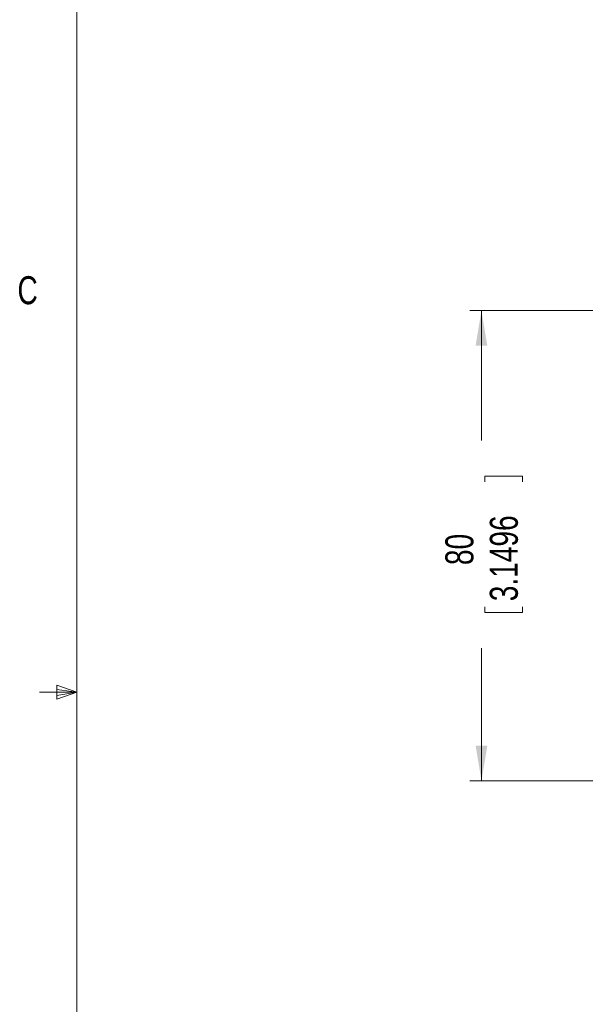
# Model space of a CAD drawing. Header units: millimetres. Extents: x 11 to 421, y 5 to 275.
# Tile 12 of 26: x 11 to 59, y 114 to 197. Entities that reach past the tile are written whole.
import ezdxf

# ---------------------------------------------------------------- set-up
doc = ezdxf.new("R2010")
doc.units = ezdxf.units.MM
doc.styles.add('SLDTEXTSTYLE0', font='TXT', dxfattribs={"width": 0.75})
doc.dimstyles.new('SLDDIMSTYLE3', dxfattribs={"dimtxt": 2.38125, "dimasz": 3, "dimexe": 0, "dimexo": 0.0625, "dimgap": 0.595313, "dimtad": 0, "dimlfac": 2, "dimrnd": 1e-09, "dimzin": 12, "dimdsep": 46, "dimtxsty": 'SLDTEXTSTYLE0', "dimsah": 1, "dimcen": 0.09, "dimadec": 0, "dimazin": 0, "dimtfac": 1, "dimtofl": 0, "dimtmove": 0, "dimatfit": 3, "dimfxl": 1, "dimtolj": 1, "dimtzin": 12, "dimarcsym": 0})

# ---------------------------------------------------------------- blocks, each defined once
blk = doc.blocks.new('*D15')
at = {"color": 7, "linetype": 'Continuous', "lineweight": 0}
for p, q in [((62.31, 172.601), (49.309, 172.601)), ((50.309, 172.601), (50.309, 161.549)), ((50.593, 158.513), (53.807, 158.513)), ((50.593, 158.513), (50.593, 158.031)), ((53.807, 158.513), (53.807, 158.031)), ((50.593, 146.91), (50.593, 147.393)), ((50.593, 146.91), (53.807, 146.91)), ((53.807, 146.91), (53.807, 147.393)), ((50.309, 132.601), (50.309, 143.874)), ((62.31, 132.601), (49.309, 132.601))]:
    blk.add_line(p, q, dxfattribs=at)
for points in [[(50.309, 172.601), (49.809, 169.601), (50.809, 169.601)], [(50.309, 132.601), (50.809, 135.601), (49.809, 135.601)]]:
    blk.add_solid(points, dxfattribs=at)
at = {"color": 7, "linetype": 'Continuous', "lineweight": 0, "char_height": 2.3813, "attachment_point": 1, "rotation": 90, "style": 'SLDTEXTSTYLE0'}
for s, insert in [('3.1496', (51.021, 147.876)), ('80', (47.24, 150.953))]:
    blk.add_mtext(s, dxfattribs=dict(at, insert=insert))

msp = doc.modelspace()

# ---------------------------------------------------------------- linework, layer by layer
at = {"color": 7, "linetype": 'Continuous', "lineweight": 0}
for p, q in [((15.9068, 270.3087), (15.9068, 9.9587)), ((14.2004, 140.7435), (14.2004, 139.5602)), ((15.9068, 140.1337), (14.2004, 140.7435)), ((15.9068, 140.1337), (12.7318, 140.1337)), ((15.9068, 140.1337), (14.2004, 140.3632)), ((15.9068, 140.1337), (14.2004, 139.8718)), ((15.9068, 140.1337), (14.2004, 139.5602))]:
    msp.add_line(p, q, dxfattribs=at)

# ---------------------------------------------------------------- texts
at = {"color": 7, "linetype": 'Continuous', "lineweight": 0, "insert": (10.8538, 175.5227), "char_height": 2.3813, "attachment_point": 1, "style": 'SLDTEXTSTYLE0'}
msp.add_mtext('C', dxfattribs=at)

# ---------------------------------------------------------------- dimensions: what is measured, and where the dimension line sits
at = {"color": 7, "linetype": 'Continuous', "lineweight": 0}
dim = msp.add_linear_dim(base=(50.3092, 172.6013), p1=(63.3099, 132.6013), p2=(63.3099, 172.6013), angle=90, dimstyle='SLDDIMSTYLE3', dxfattribs=at)
dim.commit()
dim.dimension.update_dxf_attribs({"geometry": '*D15', "text_midpoint": (50.3092, 152.7117), "dimtype": 160})

doc.saveas('drawing.dxf')
